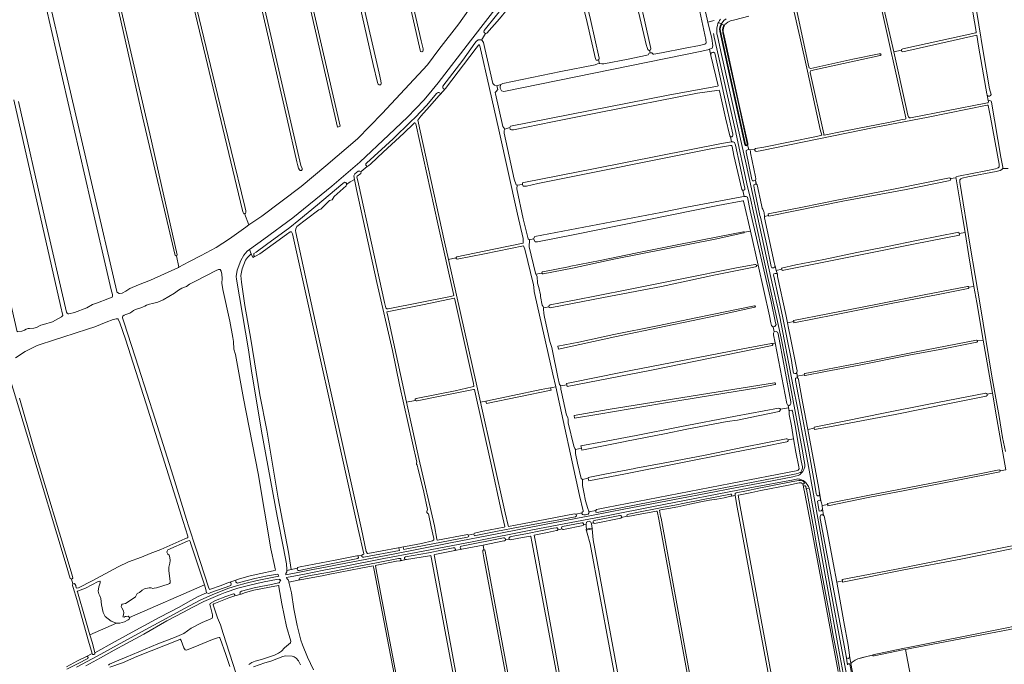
# Model space of a CAD drawing. Header units: metres. Extents: x 209813 to 223847, y 571801 to 587119.
# Tile 165 of 256: x 215663 to 216689, y 576053 to 576725. Entities that reach past the tile are written whole.
import ezdxf

# ---------------------------------------------------------------- set-up
doc = ezdxf.new("R2010")
doc.units = ezdxf.units.M
for name, color, linetype, lineweight in [('B-RO-GR-BEPLANTING_CULTUUR_BOSPLANTSOEN-GV', 8, 'Continuous', 0), ('B-RO-GR-GRAS-GV', 8, 'Continuous', 0), ('B-RO-KW-KUNSTWERK_STUW-GV', 8, 'Continuous', 0), ('B-RO-OG-TERREIN_ERF-GV', 8, 'Continuous', 0), ('B-RO-OG-WEG-GV', 8, 'Continuous', 0)]:
    doc.layers.add(name, color=color, linetype=linetype, lineweight=lineweight)

msp = doc.modelspace()

# ---------------------------------------------------------------- linework, layer by layer
at = {"layer": 'B-RO-GR-BEPLANTING_CULTUUR_BOSPLANTSOEN-GV', "flags": 128}
for points in [[(215855.421, 576135.873), (215841.08, 576178.85), (215840.41, 576181.324), (215839.998, 576181.912), (215839.495, 576182.196), (215837.901, 576181.708), (215817.105, 576172.655), (215816.38, 576170.99), (215816.34, 576170.18), (215816.5, 576169.26), (215817.25, 576168.15), (215818.53, 576166.81), (215819.26, 576164.53), (215819.64, 576161.38), (215819.42, 576158.58), (215818.41, 576154.33), (215818.17, 576152.53), (215818.16, 576150.61), (215819.69, 576139.86), (215819.66, 576138.68), (215819.58, 576138.12), (215818.86, 576137.52), (215817.56, 576136.79), (215805.28, 576132.85), (215803.07, 576132.4), (215801.53, 576132.33), (215799.81, 576132.96), (215797.78, 576133.07), (215794.21, 576132.39), (215792.97, 576131.92), (215790.42, 576130.56), (215787.57, 576128.17), (215785.28, 576126.9), (215783.44, 576123.46), (215780.16, 576121.04), (215773.01, 576116.52), (215769.56, 576115.947), (215768.793, 576114.827), (215768.743, 576113.4), (215769.122, 576111.904), (215771.125, 576108.971), (215771.37, 576106.706), (215770.513, 576103.513), (215770.46, 576102.65), (215771.645, 576102.513), (215772.877, 576102.984), (215773.671, 576103.167), (215775.906, 576103.293), (215777.418, 576102.011)], [(215763.844, 576096.118), (215758.185, 576098.194), (215751.97, 576103.173), (215749.879, 576107.235), (215748.027, 576115.137), (215747.286, 576121.833), (215746.493, 576124.504), (215745.331, 576126.74), (215744.742, 576129.491), (215745.392, 576134.044), (215746.625, 576138.055), (215746.837, 576139.503), (215746.664, 576139.851), (215746.238, 576139.975), (215744.514, 576139.534), (215731.266, 576132.687), (215725.994, 576130.318), (215723.139, 576129.331), (215722.862, 576129.268), (215723.047, 576128.579), (215731.121, 576101.018), (215736.051, 576084.053)]]:
    msp.add_lwpolyline(points, dxfattribs=at)
msp.add_lwpolyline([(215741.219, 576065.304), (215762.339, 576076.937), (215784.006, 576088.746), (215808.917, 576102.182), (215828.91, 576112.923), (215837.925, 576117.894), (215848.936, 576123.855), (215857.67, 576127.876), (215856.994, 576131.161), (215855.421, 576135.873), (215777.418, 576102.011), (215777.558, 576101.892), (215776.813, 576100.295), (215776.004, 576099.662), (215771.989, 576097.405), (215767.1, 576095.95), (215764.199, 576095.979), (215763.844, 576096.118), (215736.051, 576084.053), (215738.574, 576075.368)], close=True, dxfattribs=at)
at = {"layer": 'B-RO-GR-GRAS-GV', "flags": 128}
for points in [[(215961.24, 576993.088), (215962.039, 576993.355), (215963.035, 576992.532), (215963.307, 576991.21), (216037.565, 576669.042), (216039.28, 576661.368), (216039.644, 576658.888), (216039.337, 576657.092), (216037.41, 576656.975), (216036.455, 576657.84), (216035.91, 576659.594), (216031.185, 576678.226), (215981.14, 576899.851), (215960.395, 576989.126), (215960.136, 576991.299), (215960.286, 576992.287), (215960.967, 576992.997)], [(215873.058, 576923.64), (215873.496, 576923.832), (215874.742, 576923.595), (215875.226, 576922.264), (215955.94, 576572.925), (215957.118, 576569.905), (215957.208, 576568.96), (215956.453, 576567.812), (215955.232, 576567.812), (215954.34, 576568.618), (215953.607, 576570.306), (215952.459, 576574.039), (215951.857, 576576.776), (215941.687, 576621.42), (215923.062, 576700.988), (215883.872, 576871.373), (215872.263, 576921.428), (215872.082, 576922.698), (215872.679, 576923.474)], [(216018.72, 576566.762), (216018.547, 576564.684), (216014.473, 576561.905), (216014.3, 576561.098), (216015.863, 576553.721), (216043.078, 576430.089), (216044.527, 576424.729), (216045.473, 576423.783), (216046.897, 576423.783), (216112.034, 576436.653), (216114.632, 576437.281), (216115.322, 576437.52), (216115.4, 576437.7), (216098.742, 576512.09), (216075.707, 576616.473), (216075.281, 576617.059), (216074.785, 576617.329), (216074.34, 576617.289), (216073.607, 576616.852), (216063.243, 576606.804), (216041.698, 576586.84), (216028.757, 576574.808), (216026.4, 576572.643), (216024.911, 576572.094)], [(215888.1, 576141.007), (215889.58, 576141.665), (215903.083, 576145.338), (215914.127, 576147.816), (215926.945, 576150.547), (215929.386, 576151.386), (215928.953, 576152.71), (215928.338, 576156.353), (215924.45, 576173.506), (215911.318, 576251.885), (215896.235, 576330.262), (215887.634, 576375.887), (215885.991, 576381.445), (215885.517, 576389.627), (215885.142, 576393.604), (215881.844, 576410.637), (215874.718, 576443.869), (215873.531, 576450.308), (215874.022, 576455.303), (215873.56, 576459.797), (215872.928, 576462.919), (215871.776, 576464.632), (215871.219, 576464.776), (215870.11, 576464.652), (215867.673, 576463.653), (215846.601, 576452.892), (215839.698, 576449.206), (215836.768, 576446.829), (215831.875, 576445.013), (215828.282, 576442.959), (215824.061, 576439.811), (215812.209, 576433.07), (215806.797, 576430.739), (215801.218, 576429.213), (215798.197, 576428.619), (215795.055, 576427.524), (215793.186, 576426.359), (215791.52, 576425.567), (215788.989, 576424.607), (215785.645, 576423.783), (215782.954, 576422.639), (215781.466, 576421.759), (215779.836, 576420.46), (215777.443, 576419.151), (215773.317, 576417.773), (215771.542, 576416.994), (215770.32, 576415.863), (215770.009, 576415.045), (215770.068, 576414.368), (215771.645, 576408.924), (215786.735, 576362.716), (215803.908, 576308.748), (215822.653, 576249.413), (215836.525, 576204.166), (215839.016, 576196.64), (215846.535, 576174.183), (215859.511, 576133.734), (215860.634, 576131.255), (215860.835, 576131.176), (215872.764, 576135.242), (215880.314, 576138.35), (215881.804, 576138.756)], [(216115.983, 576434.83), (216115.624, 576434.88), (216084.553, 576428.266), (216045.769, 576420.676), (216045.508, 576420.56), (216045.454, 576420.323), (216046.128, 576417.71), (216066.172, 576326.469), (216075.064, 576328.211), (216075.064, 576329.563), (216075.998, 576330.167), (216116.92, 576338.091), (216134.61, 576342.195), (216136.121, 576342.555), (216136.242, 576342.92), (216135.926, 576345.79), (216116.568, 576433.395)]]:
    msp.add_lwpolyline(points, close=True, dxfattribs=at)
for points in [[(215918.173, 576956.287), (215996.898, 576613.959), (215994.04, 576613.086), (215915.469, 576955.654)], [(215901.797, 576510.998), (215915.287, 576520.222), (215956.203, 576551.074), (215982.057, 576572.562), (216014.94, 576600.885), (216040.767, 576627.22), (216087.984, 576678.053), (216099.66, 576693.817), (216120.593, 576720.781), (216136.682, 576743.078), (216163.706, 576780.648), (216190.439, 576819.091), (216205.158, 576839.723), (216191.518, 576854.615), (216190.992, 576856.061), (216185.879, 576878.343), (216171.194, 576942.878), (216170.738, 576944.101), (216170.445, 576944.613), (216170.229, 576944.822), (216163.223, 576943.354), (216162.595, 576944.023), (216156.621, 576942.444)], [(215826.113, 576478.705), (215828.731, 576466.991), (215839.026, 576472.441), (215852.055, 576479.1), (215867.621, 576487.513), (215881.529, 576496.732), (215898.403, 576508.677), (215901.797, 576510.998), (215897.207, 576522.903), (215896.291, 576522.768), (215895.607, 576524.137), (215894.992, 576526.272), (215811.754, 576874.189), (215811.735, 576874.907), (215811.971, 576875.65), (215812.911, 576876.031), (215809.859, 576882.411), (215771.114, 576851.95), (215757.525, 576841.193), (215751.67, 576837.087), (215751.005, 576836.221), (215745.032, 576831.654), (215746.697, 576824.151)], [(216039.537, 576885.479), (216081.438, 576702.881), (216083.314, 576694.446), (216083.439, 576693.219), (216083.09, 576692.211), (216082.108, 576691.541), (216080.572, 576691.7), (216080.151, 576693.001), (216039.133, 576874.134)], [(216278.073, 576881.215), (216289.231, 576833.048), (216302.787, 576774.756), (216314.268, 576724.602), (216320.623, 576694.756)], [(215812.911, 576876.031), (215813.73, 576875.944), (215814.257, 576875.262), (215825.793, 576825.787), (215868.956, 576647.03), (215897.432, 576530.249), (215898.557, 576525.906), (215898.534, 576524.316), (215898.081, 576523.031), (215897.207, 576522.903)], [(216317.541, 576693.861), (216316.583, 576697.066), (216316.313, 576697.696), (216306.58, 576739.016), (216294.646, 576790.822), (216279.853, 576856.94), (216274.98, 576876.623), (216271.184, 576875.533), (216266.673, 576868.597), (216248.206, 576842.76), (216235.006, 576823.867)], [(215824.926, 576479.195), (215791.31, 576622.321), (215746.06, 576822.73)], [(215748.117, 576823.844), (215798.319, 576606.039), (215826.878, 576479.851)], [(216147.018, 576713.641), (216159.844, 576729.613), (216173.515, 576746.7), (216188.506, 576767.774), (216197.833, 576781.397), (216198.476, 576782.51), (216209.948, 576798.067), (216221.416, 576814.025), (216225.199, 576818.187)], [(216235.085, 576820.899), (216240.294, 576797.253), (216257.994, 576725.227), (216266.985, 576684.964)], [(216228.391, 576815.904), (216215.192, 576796.809), (216198.814, 576773.558), (216179.113, 576745.295), (216162.899, 576725.869), (216149.76, 576711.001)], [(216262.969, 576684.07), (216254.503, 576722.023), (216242.617, 576770.208), (216231.482, 576816.665)], [(216582.13, 576693.04), (216582.088, 576693.884), (216583.31, 576694.527), (216597.584, 576697.733), (216659.714, 576711.284), (216659.892, 576711.414), (216659.892, 576712.028), (216659.499, 576714.804), (216648.777, 576777.388), (216647.643, 576777.203), (216647.583, 576777.567), (216648.715, 576777.753), (216647.88, 576781.887), (216647.572, 576782.431), (216646.33, 576782.318), (216567.749, 576762.908), (216566.139, 576762.908), (216565.787, 576763.577), (216556.986, 576761.244), (216559.214, 576751.153), (216560.2, 576751.106), (216560.648, 576750.468), (216573.941, 576691.422)], [(215661.453, 576639.571), (215689.041, 576518.275), (215711.744, 576420.028), (215712.433, 576419.148), (215713.189, 576418.486), (215713.847, 576418.486), (215719.815, 576419.943), (215732.645, 576424.763), (215738.681, 576428.107), (215744.04, 576429.971), (215754.798, 576433.993), (215759.1, 576435.845), (215759.552, 576436.694), (215759.678, 576438.535), (215758.324, 576443.356), (215737.115, 576535.272), (215683.898, 576766.869)], [(215687.839, 576769.318), (215763.958, 576441.704), (215764.223, 576441.026), (215764.843, 576440.527), (215766.503, 576439.625), (215767.008, 576439.575), (215769.727, 576439.992), (215773.532, 576441.896), (215777.628, 576444.84), (215786.725, 576448.632), (215799.223, 576453.633), (215828.308, 576466.767), (215828.731, 576466.991)], [(216653.534, 576775.573), (216667.114, 576691.91), (216673.873, 576652.761), (216675.503, 576646.986), (216674.996, 576645.786), (216673.668, 576645.402), (216672.295, 576645.402), (216671.384, 576646.313), (216672.426, 576640.776)], [(216171.204, 576752.827), (216132.923, 576702.957), (216099.073, 576659.266), (216092.973, 576651.615), (216084.414, 576641.588), (216067.228, 576623.353), (216047.759, 576605.112), (216017.388, 576576.46), (215988.179, 576551.576), (215947.486, 576518.395), (215917.26, 576496.179), (215902.258, 576485.329)], [(216471.91, 576738.958), (216484.868, 576679.033), (216485.516, 576675.845), (216485.984, 576674.861), (216486.515, 576674.31), (216487.466, 576674.225), (216531.345, 576683.695), (216558.862, 576689.216), (216559.682, 576689.367), (216560.295, 576689.295), (216560.728, 576688.444), (216559.999, 576687.66), (216491.551, 576672.549), (216487.68, 576671.665), (216487.339, 576671.462), (216487.061, 576671.131), (216486.902, 576670.675), (216486.983, 576669.886), (216501.063, 576605.873), (216501.253, 576604.949), (216501.514, 576604.584), (216522.141, 576608.835), (216570.209, 576618.294), (216583.103, 576620.776), (216585.905, 576621.399), (216586.553, 576621.645), (216586.663, 576621.762), (216586.524, 576622.721), (216558.558, 576749.35)], [(216320.033, 576690.495), (216321.846, 576690.304), (216323.32, 576689.163), (216324.032, 576689.023), (216326.126, 576689.208), (216331.868, 576690.289), (216356.57, 576695.377), (216371.427, 576698.167), (216377.211, 576699.385), (216378.108, 576699.984), (216378.425, 576700.73), (216378.062, 576704.148), (216370.885, 576738.298)], [(216429.266, 576589.838), (216429.845, 576590.587), (216438.417, 576592.192), (216493.337, 576603.12), (216498.868, 576604.441), (216497.443, 576610.48), (216483.963, 576671.39), (216475.992, 576707.002), (216469.311, 576737.454)], [(216423.099, 576728.433), (216408.187, 576724.821), (216403.659, 576723.632), (216402.44, 576723.199), (216400.962, 576722.358), (216399.195, 576720.953), (216398.08, 576719.746), (216397.134, 576718.038), (216396.493, 576716.422), (216396.31, 576714.116), (216396.342, 576712.653), (216396.531, 576711.244), (216398.492, 576701.783), (216412.674, 576637.658), (216421.728, 576596.087), (216421.728, 576594.784), (216421.655, 576594.621), (216422.771, 576589.566), (216423.824, 576589.303)], [(215588.326, 576705.887), (215590.272, 576705.758), (215590.888, 576704.08), (215606.783, 576633.594), (215635.577, 576507.356), (215641.557, 576480.269), (215660.001, 576399.77), (215660.865, 576400.069), (215664.898, 576400.529), (215667.706, 576401.512), (215669.691, 576402.574), (215671.481, 576403.206), (215673.039, 576403.035), (215677.653, 576403.565), (215680.207, 576404.316), (215684.856, 576406.764), (215687.47, 576407.267), (215697.081, 576409.978), (215706.344, 576415.284), (215707.741, 576416.681), (215705.268, 576427.057), (215656.723, 576641.411)], [(216106.777, 576653.08), (216105.292, 576652.434), (216104.278, 576653.215), (216103.987, 576654.112), (216103.909, 576654.834), (216103.966, 576655.628), (216124.605, 576682.809), (216137.393, 576700.321), (216138.725, 576702.291), (216140.641, 576703.96), (216142.001, 576704.1), (216143.479, 576704.034), (216144.273, 576703.518)], [(216148.408, 576710.647), (216144.273, 576703.518), (216144.837, 576703.151), (216146.442, 576701.212), (216147.793, 576695.049), (216156.201, 576658.34), (216157.626, 576656.615), (216160.329, 576655.914)], [(216671.384, 576646.313), (216670.901, 576647.702), (216670.031, 576653.442), (216662.508, 576697.165), (216660.614, 576708.757), (216583.536, 576691.494), (216582.18, 576692.053), (216582.13, 576693.04), (216573.941, 576691.422), (216586.979, 576633.512), (216588.817, 576625.494), (216589.415, 576623.809), (216589.963, 576622.937), (216590.37, 576622.565), (216591.52, 576622.565), (216670.127, 576637.908), (216672.195, 576638.365), (216672.451, 576638.564), (216672.833, 576639.515), (216672.426, 576640.776)], [(216118.528, 576477.676), (216157.18, 576485.641), (216187.743, 576492.198), (216187.821, 576493.678), (216187.512, 576497.001), (216181.843, 576522.403), (216162.188, 576610.051), (216152.672, 576653.357), (216142.351, 576697.706), (216142.057, 576698.506), (216141.876, 576698.687), (216141.52, 576698.687), (216141.106, 576698.494), (216138.626, 576695.269), (216106.777, 576653.08), (216100.998, 576647.132), (216100.199, 576646.035), (216090.063, 576634.337), (216081.093, 576624.293), (216077.736, 576620.318), (216077.698, 576620.107), (216105.823, 576493.422), (216109.905, 576475.133)], [(216173.629, 576612.599), (216174.545, 576613.859), (216338.975, 576646.41), (216390.407, 576655.796), (216390.903, 576655.92), (216383.464, 576687.547), (216382.048, 576694.057), (216381.566, 576693.824), (216374.02, 576692.183), (216167.404, 576650.254), (216164.951, 576650.9), (216163.857, 576653.453), (216163.857, 576655.415), (216164.341, 576657.272)], [(216267.145, 576679.446), (216269.764, 576678.767), (216271.63, 576678.884), (216297.032, 576683.62), (216315.364, 576687.612), (216317.968, 576688.383), (216318.632, 576689.594), (216320.033, 576690.495), (216319.479, 576692.955)], [(216160.329, 576655.914), (216164.341, 576657.272), (216166.595, 576658.519), (216226.999, 576670.814), (216262.794, 576677.777), (216265.262, 576678.944), (216267.145, 576679.446)], [(216266.315, 576683.116), (216267.145, 576679.446)], [(216160.329, 576655.914), (216161.2, 576652.303), (216159.047, 576649.893), (216158.613, 576649.059), (216158.688, 576647.681), (216166.498, 576613.646), (216168.394, 576611.001)], [(216024.911, 576572.094), (216023.774, 576573.232), (216023.774, 576574.562), (216024.409, 576575.579), (216052.234, 576600.888), (216070.604, 576618.779), (216074.958, 576623.056), (216087.253, 576635.921), (216097.457, 576648.031), (216098.311, 576648.814), (216099.164, 576649.177), (216099.884, 576649.208), (216100.668, 576648.748), (216101.055, 576648.188), (216100.998, 576647.132)], [(216186.924, 576553.191), (216186.987, 576554.827), (216188.37, 576555.397), (216262.693, 576569.847), (216394.462, 576595.823), (216405.019, 576597.577), (216403.674, 576603.022), (216403.156, 576603.851), (216398.606, 576622.827), (216392.214, 576650.767), (216391.874, 576651.59), (216369.386, 576648.261), (216267.001, 576628.306), (216218.358, 576618.641), (216177.601, 576610.064), (216175.517, 576610.064), (216174.037, 576610.558), (216173.629, 576612.599), (216168.394, 576611.001), (216167.84, 576609.339), (216167.84, 576606.649), (216178.375, 576558.91), (216180.393, 576552.889), (216181.405, 576552.591)], [(216638.723, 576560.285), (216639.042, 576561.18), (216641.538, 576561.821), (216670.011, 576567.445), (216680.166, 576569.615), (216681.673, 576570.102), (216682.725, 576570.611), (216683.506, 576571.239), (216683.843, 576571.763), (216684.014, 576573.161), (216683.907, 576574.464), (216675.017, 576623.371), (216672.591, 576635.583), (216672.467, 576635.746), (216672.102, 576635.897), (216671.361, 576635.845), (216609.804, 576623.493), (216553.451, 576612.532), (216436.462, 576588.701), (216430.966, 576587.675), (216430.014, 576587.781), (216429.293, 576588.623), (216429.266, 576589.838), (216423.824, 576589.303), (216424.584, 576587.753), (216424.638, 576586.196), (216429.93, 576561.232), (216430.258, 576559.132), (216429.868, 576557.419), (216430.788, 576553.596), (216431.669, 576552.918), (216435.998, 576532.025), (216436.861, 576528.433), (216437.362, 576527.381), (216437.76, 576526.726), (216438.684, 576524.879), (216438.977, 576523.999), (216439.348, 576519.904)], [(216672.833, 576639.515), (216673.156, 576640.227), (216674.33, 576640.6), (216675.428, 576640.051), (216675.891, 576638.938), (216685.678, 576581.737), (216687.834, 576571.232), (216687.579, 576569.956)], [(216198.544, 576496.412), (216199.97, 576498.908), (216331.338, 576524.006), (216359.918, 576529.907), (216415.621, 576540.382), (216417.96, 576540.713), (216416.55, 576546.944), (216415.466, 576547.901), (216407.381, 576583.53), (216405.543, 576592.624), (216405.182, 576593.594), (216405.03, 576593.717), (216403.76, 576593.736), (216385.13, 576590.532), (216202.885, 576554.079), (216191.241, 576551.561), (216189.052, 576551.301), (216187.659, 576551.525), (216186.924, 576553.191), (216181.405, 576552.591), (216181.138, 576548.625), (216187.712, 576517.484), (216192.757, 576496.725), (216194.26, 576495.561)], [(215905.758, 576477.09), (215907.47, 576478.169), (215906.773, 576479.253), (215906.809, 576480.299), (215906.976, 576481.382), (215909.325, 576482.811), (215920.167, 576490.528), (215944.306, 576508.308), (215953.673, 576516.112), (215973.222, 576531.969), (215997.741, 576552.647), (216001.315, 576555.527), (216002.681, 576555.286), (216003.603, 576554.364), (216003.53, 576553.051), (216007.385, 576555.925), (216011.935, 576558.307), (216011.103, 576562.132), (216012.327, 576564.36), (216015.748, 576567.128), (216017.35, 576567.251), (216018.72, 576566.762)], [(216457.293, 576464.808), (216457.014, 576465.988), (216472.075, 576469.384), (216501.162, 576475.046), (216535.577, 576482.179), (216565.631, 576488.298), (216599.378, 576495.014), (216641.887, 576503.57), (216642.151, 576502.109), (216648.347, 576503.295), (216645.71, 576519.426), (216638.923, 576558.987), (216638.723, 576560.285), (216633.325, 576559.309)], [(216693.256, 576569.757), (216687.579, 576569.956), (216686.772, 576568.782), (216684.781, 576567.754), (216680.936, 576566.571), (216651.3, 576561.016), (216645.28, 576559.618), (216644.042, 576559.091), (216643.237, 576558.522), (216643.063, 576558.222), (216642.938, 576557.047), (216642.965, 576555.692), (216653.808, 576489.065), (216663.924, 576427.95), (216676.33, 576353.608), (216683.908, 576311.573), (216687.515, 576289.674), (216690.465, 576275.136)], [(216003.53, 576553.051), (216003.041, 576551.95), (215990.754, 576540.667), (215989.69, 576538.849), (215988.388, 576537.166), (215985.778, 576536.607), (215978.295, 576528.969), (215976.653, 576527.575), (215974.62, 576526.835), (215961.779, 576517.121), (215951.856, 576509.309), (215950.538, 576507.043), (215950.217, 576505.152), (215950.515, 576503.06), (215970.887, 576410.885), (215989.599, 576326.368), (216019.063, 576194.097), (216024.127, 576170.84), (216024.957, 576169.06), (216025.322, 576168.694), (216025.894, 576168.72), (216070.487, 576177.074), (216081.653, 576179.138), (216093.018, 576181.928), (216094.084, 576182.568), (216094.392, 576183.031), (216094.426, 576184.172), (216091.89, 576196.641), (216088.9, 576209.936), (216088.403, 576210.433), (216087.333, 576211.284), (216087.077, 576212.409), (216087.717, 576213.657), (216088.026, 576214.391), (216083.978, 576232.588), (216077.717, 576258.107), (216077.195, 576260.82), (216076.628, 576261.67), (216076.628, 576262.652), (216076.724, 576263.688), (216058.671, 576344.444), (216051.387, 576380.072), (216035.018, 576450.995), (216013.955, 576548.039), (216011.935, 576558.307)], [(216632.651, 576557.52), (216586.934, 576548.115), (216521.094, 576535.67), (216443.711, 576520.316), (216443.573, 576520.974), (216439.348, 576519.904), (216439.186, 576518.412), (216449.5, 576471.998), (216451.387, 576463.605)], [(216443.573, 576520.974), (216443.214, 576522.682), (216477.198, 576529.223), (216518.135, 576537.586), (216520.312, 576537.986), (216575.594, 576548.764), (216632.152, 576560.029)], [(216424.517, 576504.617), (216418.07, 576533.165), (216417.484, 576535.636), (216417.235, 576536.072), (216416.826, 576536.138), (216390.494, 576531.159), (216241.36, 576500.935), (216202.557, 576493.622), (216200.032, 576493.622), (216198.544, 576496.412), (216194.26, 576495.561), (216194.319, 576493.486), (216193.955, 576490.163), (216194.082, 576488.206), (216200.47, 576460.745), (216201.008, 576459.696)], [(215894.846, 576465.233), (215893.457, 576458.486), (215893.854, 576451.541), (215897.426, 576427.199), (215903.644, 576391.943), (215913.089, 576334.046), (215920.511, 576297.077), (215932.219, 576226.38), (215942.868, 576170.156), (215945.725, 576152.002), (215952.25, 576153.269), (215952.344, 576154.164), (215955.226, 576154.741), (215991.515, 576161.578), (216014.189, 576166.161), (216019.534, 576166.949), (216020.455, 576167.819), (216021.535, 576167.914), (216021.473, 576168.395), (216015.545, 576193.995), (215947.248, 576501.797), (215946.3, 576503.947), (215944.899, 576503.843), (215940.839, 576501.007), (215913.276, 576481.047), (215908.694, 576478.591), (215907.47, 576478.169)], [(216208.169, 576462.339), (216234.841, 576467.499), (216235.693, 576467.697), (216267.983, 576474.112), (216304.943, 576481.584), (216346.449, 576489.89), (216392.216, 576498.997), (216417.372, 576503.983)], [(216417.733, 576502.69), (216387.877, 576496.393), (216336.775, 576486.286), (216282.076, 576475.291), (216239.187, 576466.117), (216208.475, 576460.034)], [(216430.784, 576468.79), (216432.535, 576469.113), (216424.517, 576504.617), (216418.242, 576503.423)], [(216642.151, 576502.109), (216642.439, 576500.512), (216594.486, 576490.856), (216542.804, 576480.568), (216481.986, 576468.36), (216457.56, 576463.677), (216457.293, 576464.808), (216451.387, 576463.605), (216452.649, 576459.799), (216452.848, 576458.537), (216452.876, 576457.244), (216461.369, 576417.691), (216463.208, 576409.203)], [(216657.66, 576447.059), (216652.315, 576479.018), (216648.347, 576503.295)], [(216117.602, 576476.69), (216109.905, 576475.133), (216143.105, 576326.404), (216148.708, 576327.588), (216177.056, 576333.487), (216206.604, 576339.453), (216221.607, 576342.303), (216218.722, 576355.452), (216199.849, 576438.579), (216199.209, 576441.804), (216198.87, 576446.183), (216198.311, 576448.624), (216189.383, 576485.74), (216187.92, 576489.319)], [(216187.92, 576489.319), (216147.284, 576480.848), (216118.768, 576475.493)], [(215894.846, 576465.233), (215898.352, 576474.427), (215900.138, 576477.073), (215904.084, 576481.032), (215902.258, 576485.329), (215899.807, 576483.556), (215896.384, 576479.527), (215893.386, 576473.988), (215889.428, 576463.854), (215888.435, 576457.347), (215888.693, 576454.584), (215901.168, 576380.852), (215904.342, 576358.979), (215914.743, 576296.238), (215931.303, 576207.43), (215937.706, 576174.083), (215940.94, 576158.007), (215941.333, 576152.181), (215941.299, 576151.142), (215945.725, 576152.002)], [(215905.758, 576477.09), (215904.084, 576481.032)], [(216215.645, 576427.861), (216237.341, 576431.908), (216239.364, 576432.273), (216295.749, 576443.382), (216352.951, 576454.758), (216408.474, 576465.859), (216429.352, 576469.726)], [(216450.34, 576388.249), (216448.677, 576396.628), (216448.677, 576398.14), (216449.414, 576399.522), (216448.198, 576404.947), (216447.973, 576404.902), (216446.45, 576406.426), (216445.725, 576409.046), (216444.438, 576416.402), (216432.535, 576469.113)], [(216207.14, 576460.849), (216201.008, 576459.696), (216202.245, 576457.286), (216202.569, 576450.298), (216203.964, 576445.705), (216205.593, 576438.351), (216205.593, 576436.33), (216207.406, 576427.369), (216208.52, 576426.174), (216208.737, 576424.707), (216214.448, 576425.816)], [(216429.892, 576467.446), (216388.315, 576459.066), (216331.766, 576447.007), (216271.417, 576435.514), (216215.892, 576424.672)], [(216651.72, 576444.859), (216620.361, 576438.54), (216571.36, 576429.062), (216512.107, 576417.392), (216469.931, 576409.175), (216469.714, 576410.403), (216463.208, 576409.203), (216464.417, 576403.625), (216466.35, 576393.389), (216472.593, 576362.131), (216473.144, 576358.98), (216472.814, 576357.275), (216473.462, 576353.642)], [(216469.714, 576410.403), (216469.535, 576411.413), (216505.297, 576418.372), (216555.378, 576428.16), (216605.757, 576438.062), (216651.064, 576447.019)], [(216667.248, 576391.101), (216660.457, 576430.339), (216657.66, 576447.059), (216652.42, 576446.126)], [(216208.737, 576424.707), (216208.88, 576423.745), (216209.114, 576418.902), (216209.857, 576415.083), (216215.632, 576389.697), (216217.492, 576383.197), (216218.099, 576379.872), (216223.826, 576352.556), (216225.69, 576344.931), (216226.477, 576343.61), (216226.584, 576343.308), (216233.287, 576344.412), (216232.959, 576345.994), (216250.051, 576349.385), (216251.707, 576349.78), (216301.515, 576359.653), (216422.253, 576383.018), (216446.638, 576387.57)], [(216429.307, 576425.417), (216389.826, 576416.744), (216336.323, 576405.401), (216283.098, 576394.544), (216224.337, 576381.741), (216223.744, 576384.794), (216245.6, 576388.95), (216282.191, 576396.749), (216327.583, 576406.041), (216369.481, 576414.536), (216428.973, 576426.661)], [(215662.483, 576330.657), (215676.975, 576280.886), (215717.452, 576145.953), (215718.183, 576142.867), (215716.741, 576141.875), (215718.194, 576136.986), (215720.096, 576137.278), (215721.146, 576135.177), (215721.697, 576133.059), (215722.189, 576132.41), (215724.09, 576132.861), (215738.258, 576140.168), (215765.567, 576154.85), (215776.198, 576159.973), (215789.787, 576164.997), (215798.665, 576168.57), (215809.867, 576172.877), (215834.909, 576183.925), (215837.651, 576184.923), (215838.248, 576185.52), (215838.248, 576186.704), (215833.113, 576202.082), (215794.713, 576324.74), (215772.96, 576391.874), (215767.217, 576409.103), (215765.531, 576412.702), (215765.061, 576413.204), (215764.539, 576413.335), (215763.523, 576413.313), (215761.863, 576413.033), (215760.396, 576412.583), (215752.974, 576409.638), (215741.273, 576405.044), (215733.377, 576402.524), (215707.845, 576394.116), (215699.964, 576391.649), (215681.006, 576385.317), (215668.641, 576379.144), (215658.305, 576372.61)], [(216463.818, 576323.327), (216463.107, 576323.565), (216462.461, 576325.041), (216450.34, 576388.249), (216447.785, 576387.128)], [(216481.425, 576356.318), (216503.504, 576360.305), (216505.033, 576360.619), (216548.625, 576369.223), (216597.252, 576378.735), (216660.161, 576390.963)], [(216660.556, 576388.838), (216625.95, 576382.039), (216589.626, 576375.299), (216537.943, 576365.01), (216502.89, 576358.17), (216481.821, 576354.006)], [(216671.326, 576334.891), (216676.812, 576335.838), (216667.248, 576391.101), (216661.447, 576390.122)], [(216447.324, 576385.395), (216397.755, 576375.287), (216321.392, 576359.608), (216233.656, 576342.633), (216233.287, 576344.412)], [(215716.741, 576141.875), (215715.438, 576142.744), (215711.215, 576156.728), (215673.462, 576282.516), (215649.038, 576363.006)], [(216480.656, 576354.988), (216473.462, 576353.642), (216473.792, 576351.788), (216474.43, 576351.214), (216474.786, 576349.976), (216478.86, 576326.79), (216484.33, 576297.834), (216491.158, 576299.124), (216490.935, 576300.219), (216523.973, 576306.778), (216563.459, 576314.969), (216610.704, 576324.468), (216669.849, 576335.763)], [(216450.215, 576344.729), (216434.231, 576341.637), (216384.9, 576333.676), (216331.795, 576324.833), (216266.72, 576313.863), (216241.252, 576309.593), (216240.742, 576312.444), (216276.129, 576318.661), (216332.612, 576327.697), (216391.102, 576337.236), (216449.753, 576346.696)], [(216066.172, 576326.469), (216072.783, 576296.378), (216078.726, 576267.61), (216095.276, 576197.494), (216097.832, 576183.518), (216098.068, 576182.607), (216098.389, 576182.5), (216127.779, 576188.013), (216129.926, 576188.431), (216130.258, 576187.834), (216136.531, 576189.053), (216136.922, 576189.744), (216145.798, 576191.952), (216167.831, 576196.203), (216168.423, 576196.564), (216168.504, 576196.987), (216165.587, 576210.489), (216154.101, 576263.113), (216137.349, 576337.86), (216136.867, 576339.53), (216136.637, 576339.593), (216135.93, 576339.507), (216099.549, 576332.202), (216077.028, 576327.769), (216076.02, 576327.769), (216075.064, 576328.211)], [(216143.105, 576326.404), (216168.816, 576211.221), (216171.992, 576197.733), (216172.45, 576196.873), (216187.074, 576199.625), (216221.316, 576206.132), (216241.248, 576209.902), (216242.245, 576209.828), (216242.539, 576209.625), (216249.077, 576210.893), (216249.285, 576211.814), (216250.09, 576212.413), (216250.119, 576213.11), (216246.446, 576229.111), (216221.607, 576342.303)], [(216216.31, 576341.295), (216216.714, 576339.005), (216149.389, 576324.972), (216148.708, 576327.588)], [(216226.584, 576343.308), (216227.006, 576342.115), (216226.925, 576340.077), (216227.48, 576336.768), (216232.997, 576312.947), (216234.344, 576310.299), (216234.597, 576308.274), (216234.688, 576304.708), (216240.41, 576280.611), (216241.59, 576277.998), (216242.173, 576276.924)], [(216685.061, 576254.969), (216690.694, 576255.948), (216681.462, 576308.971), (216676.812, 576335.838)], [(216670.477, 576332.631), (216634.01, 576325.216), (216575.392, 576313.515), (216507.109, 576300.6), (216491.406, 576297.907), (216491.158, 576299.124)], [(216454.71, 576316.769), (216432.745, 576312.251), (216411.143, 576307.737), (216400.293, 576306.304), (216358.166, 576298.131), (216334.877, 576293.238), (216295.44, 576285.614), (216293.874, 576285.277), (216248.777, 576276.311), (216248.378, 576278.328), (216242.173, 576276.924), (216242.194, 576272.813), (216244.457, 576262.823), (216248.005, 576246.866), (216249.424, 576245.864), (216255.565, 576247.051), (216255.398, 576247.824), (216272.813, 576251.205), (216304.062, 576257.336), (216305.126, 576257.603), (216339.261, 576263.987), (216377.312, 576271.306), (216419.536, 576279.973), (216461.951, 576288.156)], [(216248.378, 576278.328), (216247.888, 576280.808), (216270.217, 576285.128), (216305.44, 576291.666), (216350.939, 576300.676), (216409.171, 576311.862), (216453.872, 576320.221)], [(216455.797, 576319.012), (216464.371, 576320.401), (216463.818, 576323.327)], [(216469.651, 576288.137), (216467.291, 576301.765), (216464.898, 576313.381), (216464.898, 576316.066), (216465.079, 576316.655), (216464.371, 576320.401)], [(216484.33, 576297.834), (216495.841, 576236.475), (216498.082, 576223.407), (216498.673, 576221.631), (216499.267, 576218.844)], [(216249.424, 576245.864), (216249.621, 576243.392), (216249.385, 576239.533), (216250.965, 576232.58), (216252.771, 576223.581), (216255.055, 576215.56), (216256.064, 576212.936), (216256.257, 576212.224), (216263.427, 576213.619), (216264.131, 576214.401), (216274.673, 576216.755), (216403.89, 576241.661), (216472.309, 576254.751), (216473.232, 576255.157), (216474.198, 576255.492), (216475.07, 576256.473), (216475.333, 576256.856), (216475.032, 576258.925), (216472.077, 576274.127), (216469.651, 576288.137)], [(216462.652, 576285.211), (216438.565, 576280.233), (216404.518, 576273.589), (216348.399, 576262.323), (216294.513, 576251.864), (216256.141, 576244.394), (216255.565, 576247.051)], [(216463.849, 576287.151), (216469.651, 576288.137)], [(216684.547, 576253.886), (216640.864, 576245.022), (216585.582, 576234.292), (216547.386, 576226.904), (216505.453, 576218.484), (216505.19, 576219.79), (216499.267, 576218.844), (216499.45, 576217.983), (216499.588, 576215.088), (216500.789, 576208.45), (216501.405, 576207.899), (216504.788, 576190.731), (216510.706, 576158.805), (216514.617, 576138.913), (216520.421, 576140.077)], [(216505.19, 576219.79), (216505.005, 576220.708), (216548.831, 576229.431), (216609.842, 576241.165), (216663.421, 576251.547), (216684.007, 576255.777)], [(216515.913, 576045.625), (216498.875, 576137.216), (216487.513, 576198.646), (216481.29, 576231.299), (216479.861, 576237.903), (216479.873, 576238.255), (216479.308, 576241.323), (216479.133, 576241.313), (216477.936, 576242.089), (216477.452, 576242.27), (216476.851, 576242.293), (216475.525, 576242.187), (216464.163, 576239.729), (216435.397, 576234.175), (216426.099, 576232.101), (216412.087, 576229.512), (216411.864, 576229.437), (216413.722, 576217.643), (216449.528, 576024.595)], [(216446.807, 576023.744), (216410.88, 576217.066), (216408.638, 576229.257), (216401.516, 576227.823), (216397.126, 576226.712), (216389.531, 576225.45), (216381.888, 576224.142), (216372.786, 576222.406), (216361.572, 576220.145), (216348.819, 576217.457), (216339.299, 576215.643), (216331.136, 576214.09), (216329.921, 576213.753), (216330.864, 576207.431), (216331.362, 576205.382), (216366.961, 576011.769)], [(216365.225, 576008.281), (216328.947, 576204.327), (216327.268, 576212.8), (216327.119, 576212.939), (216326.713, 576212.97), (216309.523, 576209.837), (216296.777, 576207.173), (216296.132, 576207.421), (216290.279, 576206.285), (216289.531, 576205.561), (216261.931, 576200.075), (216261.372, 576200.31), (216261.14, 576200.63), (216258.706, 576200.158), (216258.983, 576199.556), (216259.576, 576194.669), (216259.756, 576194.703), (216259.838, 576194.271), (216259.617, 576194.229), (216260.578, 576183.048), (216292.446, 576009.469)], [(216250.417, 576198.601), (216250.08, 576197.791), (216229.611, 576193.843), (216229.054, 576193.764), (216228.485, 576194.065), (216228.24, 576194.275), (216223.824, 576193.305), (216223.214, 576192.72), (216222.454, 576192.487), (216213.188, 576190.636), (216199.172, 576187.901), (216200.369, 576180.853), (216234.718, 575993.042), (216235.312, 575990.067), (216235.745, 575989.244), (216235.924, 575989.053), (216239.106, 575989.191), (216264.797, 575993.484)], [(216268.778, 575994.15), (216279.053, 575995.867), (216289.336, 575997.967), (216290.515, 575998.375), (216290.812, 575998.614), (216290.908, 575998.936), (216290.922, 575999.655), (216287.655, 576016.173), (216257.504, 576178.666), (216254.483, 576189.888), (216253.756, 576192.481), (216253.694, 576193.102), (216253.48, 576193.061), (216253.323, 576193.883), (216253.611, 576193.938), (216253.302, 576197.062), (216253.345, 576199.172), (216250.417, 576198.601)], [(216232.896, 575988.742), (216196.736, 576180.851), (216195.665, 576186.31), (216195.451, 576186.76), (216187.105, 576185.309), (216174.058, 576182.919), (216172.946, 576183.354), (216172.934, 576183.538), (216169.173, 576182.812), (216169.108, 576182.513), (216168.329, 576182.003), (216167.59, 576181.732), (216145.845, 576177.413), (216146.659, 576172.705), (216147.839, 576172.075), (216148.085, 576170.953), (216182.16, 575988.043)], [(216145.845, 576177.413), (216123.79, 576173.033), (216116.4, 576171.841), (216095.439, 576167.652), (216095.043, 576167.435), (216095.36, 576165.513), (216128.273, 575985.382), (216131.364, 575970.975), (216131.747, 575970.638), (216132.294, 575970.583), (216158.926, 575975.253), (216177.156, 575978.407), (216179.903, 575979.313), (216180.765, 575979.828), (216180.924, 575980.008), (216180.924, 575980.272), (216146.748, 576164.127), (216145.628, 576170.258), (216145.726, 576171.713), (216146.659, 576172.705)], [(216520.421, 576140.077), (216520.082, 576141.65), (216575.298, 576152.186), (216642.141, 576165.662), (216697.629, 576176.546)], [(216698.345, 576173.863), (216643.823, 576162.92), (216584.616, 576151.518), (216520.66, 576138.966), (216520.421, 576140.077)], [(216127.693, 575974.741), (216091.904, 576164.89), (216091.519, 576166.561), (216090.191, 576166.408), (216065.937, 576162.326), (216059.202, 576161.051), (216055.787, 576160.724), (216035.171, 576156.558), (216033.637, 576156.2), (216034.048, 576153.599), (216068.901, 575971.213)], [(216067.303, 575968.909), (216031.904, 576153.215), (216031.447, 576155.838), (216031.251, 576155.854), (216018.459, 576153.557), (215986.136, 576147.159), (215978.136, 576145.579), (215964.499, 576143.079), (215955.286, 576141.15), (215955.082, 576141.155), (215954.882, 576141.199), (215943.338, 576138.95), (215945.982, 576127.539), (215948.512, 576111.086), (215952.207, 576093.668), (215955.97, 576078.432), (215957.647, 576073.398), (215962.947, 576060.643), (215969.248, 576047.42)], [(215711.574, 576050.74), (215723.134, 576056.743), (215732.424, 576061.449), (215738.323, 576064.605), (215734.494, 576077.197), (215722.381, 576120.619), (215718.366, 576133.375), (215717.922, 576135.352), (215718.194, 576136.986)], [(215901.752, 576052.873), (215904.714, 576054.956), (215908.221, 576056.391), (215914.873, 576058.326), (215928.31, 576062.781), (215932.528, 576064.665), (215935.793, 576066.892), (215938.998, 576070.327), (215945.166, 576075.732), (215945.583, 576077.367), (215941.006, 576092.643), (215935.997, 576116.135), (215932.933, 576133.923), (215932.933, 576135.237), (215932.775, 576135.509), (215932.437, 576135.514), (215923.188, 576133.673), (215906.764, 576130.403), (215898.235, 576128.084), (215893.607, 576126.371), (215886.978, 576124.682), (215886.164, 576124.276), (215880.785, 576122.374), (215865.211, 576116.161), (215864.374, 576115.641), (215864.43, 576115.312), (215869.082, 576101.632), (215872.166, 576094.515), (215874.951, 576085.359), (215888.081, 576044.413)], [(216514.617, 576138.913), (216522.024, 576097.62), (216526.6, 576073.212), (216527.798, 576062.715), (216527.791, 576062.47), (216529.385, 576054.017), (216530.794, 576055.558), (216533.696, 576057.487), (216536.682, 576058.808), (216550.171, 576062.425), (216552.258, 576062.827), (216552.299, 576063.146), (216583.31, 576069.626), (216590.921, 576071.101), (216679.781, 576088.904), (216710.682, 576094.89), (216711.749, 576094.89), (216712.719, 576094.289)], [(216712.719, 576094.289), (216712.549, 576093.21), (216711.388, 576092.648), (216591.196, 576069.63), (216586.288, 576068.678), (216598.689, 576002.511)], [(215881.952, 576050.785), (215877.646, 576063.562), (215871.813, 576079.978), (215871.406, 576080.949), (215871.17, 576081.131), (215870.644, 576081.207), (215869.162, 576080.802), (215863.945, 576078.954), (215849.498, 576073.102), (215836.697, 576068.112), (215835.396, 576068.266), (215834.022, 576070.487), (215831.062, 576078.044), (215830.469, 576079.161), (215830.191, 576079.265), (215829.362, 576079.201), (215827.88, 576078.46), (215784.759, 576061.508), (215769.811, 576054.879), (215756.788, 576050.154)], [(215955.548, 576052.535), (215953.473, 576056.686), (215950.992, 576059.631), (215949.05, 576061.048), (215946.834, 576061.773), (215939.996, 576061.986), (215936.954, 576061.479), (215924.738, 576056.559), (215918.194, 576054.701), (215906.613, 576050.654)]]:
    msp.add_lwpolyline(points, dxfattribs=at)
at = {"layer": 'B-RO-GR-GRAS-GV'}
for points in [[(216428.973, 576426.661, -0.97849441), (216429.307, 576425.417)], [(216449.753, 576346.696, -0.82149248), (216450.215, 576344.729)]]:
    msp.add_lwpolyline(points, format="xyb", dxfattribs=at)
for centre, radius, start, end in [((216148.629, 576712.569), 1.935, 146.352131, 303.667631), ((216319.023, 576694.506), 1.617, 203.52461, 6.692989), ((216264.946, 576684.658), 2.062, 196.574156, 6.692989), ((216632.159, 576558.727), 1.303, 292.186289, 98.366236), ((216417.574, 576503.343), 0.672, 283.650673, 109.825392), ((215825.836, 576479.717), 1.049, 209.821803, 6.692989), ((216118.697, 576476.59), 1.099, 98.827174, 275.019742), ((216429.631, 576468.587), 1.17, 282.866292, 104.095814), ((216208.257, 576461.178), 1.164, 94.322961, 280.74932), ((216651.309, 576445.913), 1.132, 291.319889, 104.095814), ((216215.994, 576426.284), 1.615, 102.484607, 263.560586), ((216446.864, 576386.445), 1.147, 293.666785, 104.095814), ((216660.387, 576389.906), 1.081, 278.976134, 104.095814), ((216481.829, 576355.197), 1.191, 109.811136, 269.290164), ((216669.889, 576334.141), 1.621, 291.261108, 92.636658), ((216454.102, 576318.449), 1.787, 289.910967, 98.366236), ((216462.399, 576286.706), 1.516, 279.593071, 109.825392), ((216684.074, 576254.774), 1.006, 298.060248, 104.095814)]:
    msp.add_arc(centre, radius, start, end, dxfattribs=at)
at = {"layer": 'B-RO-KW-KUNSTWERK_STUW-GV', "flags": 128}
for points in [[(216394.81, 576720.142), (216393.927, 576718.817), (216393.234, 576717.055), (216393.09, 576714.947), (216393.234, 576712.926), (216400.958, 576677.857), (216419.315, 576594.761), (216419.596, 576594.316), (216420.074, 576594.283), (216420.536, 576594.316), (216420.915, 576594.596), (216421.064, 576594.926), (216421.064, 576596.015), (216412.025, 576637.516), (216397.842, 576701.644), (216395.876, 576711.132), (216395.678, 576712.601), (216395.645, 576714.136), (216395.839, 576716.574), (216396.532, 576718.323), (216396.958, 576719.092)], [(216259.617, 576194.229), (216259.838, 576194.271), (216259.756, 576194.703), (216257.312, 576194.238), (216257.238, 576194.628), (216253.323, 576193.883), (216253.48, 576193.061)]]:
    msp.add_lwpolyline(points, close=True, dxfattribs=at)
at = {"layer": 'B-RO-OG-TERREIN_ERF-GV', "flags": 128}
msp.add_lwpolyline([(216552.258, 576062.827), (216542.849, 576060.709), (216536.682, 576058.808), (216533.696, 576057.487), (216530.794, 576055.558), (216529.385, 576054.017), (216541.008, 575991.071), (216598.689, 576002.511), (216586.288, 576068.678), (216583.605, 576068.159), (216553.751, 576061.92), (216552.98, 576061.92), (216552.43, 576062.06), (216552.22, 576062.53)], close=True, dxfattribs=at)
at = {"layer": 'B-RO-OG-WEG-GV', "flags": 128}
for points in [[(216376.118, 576740.875), (216380.349, 576722.34), (216386.949, 576723.982)], [(216393.46, 576725.57), (216392.46, 576724.23), (216391.19, 576721.91), (216394.207, 576720.436), (216395.065, 576721.723), (216396.933, 576724.044), (216399.322, 576725.708)], [(216380.349, 576722.34), (216384.221, 576705.38), (216385.484, 576697.713), (216384.801, 576695.39), (216382.048, 576694.057), (216383.464, 576687.547), (216383.43, 576689.019), (216383.829, 576690.018), (216384.784, 576690.822), (216386.201, 576691.04), (216387.477, 576690.211), (216387.781, 576688.765), (216396.948, 576647.202), (216406.228, 576605.5), (216406.27, 576604.467), (216405.968, 576603.527), (216405.038, 576602.803), (216403.767, 576603.007), (216405.019, 576597.577), (216406.503, 576597.804), (216408.102, 576597.09), (216408.939, 576594.188), (216418.103, 576552.512), (216418.794, 576549.276), (216418.659, 576548.058), (216417.853, 576547.118), (216416.583, 576546.948), (216417.96, 576540.713), (216418.742, 576540.824), (216420.113, 576540.781), (216421.506, 576539.961), (216424.31, 576525.842), (216446.311, 576431.134), (216450.884, 576409.038), (216451.294, 576407.259), (216450.166, 576405.341), (216448.198, 576404.947), (216449.441, 576399.573), (216451.383, 576400.129), (216452.918, 576399.361), (216453.528, 576397.598), (216466.544, 576326.864), (216466.544, 576324.922), (216465.99, 576323.763), (216464.859, 576322.98), (216463.818, 576323.327), (216465.079, 576316.655), (216465.448, 576317.855), (216467.715, 576318.191), (216468.56, 576316.924), (216471.101, 576302.161), (216477.63, 576265.141), (216478.822, 576259.127), (216478.925, 576257.509), (216478.318, 576255.535), (216476.971, 576253.463)], [(216391.19, 576721.91), (216390.71, 576720.93), (216390.24, 576719.02), (216389.72, 576716.57), (216389.51, 576713.08), (216389.58, 576710.36), (216390.16, 576707.97), (216393.87, 576691.72), (216411.02, 576614.18), (216420.01, 576574.21), (216429.54, 576531.06), (216445.79, 576456.28), (216455.22, 576415.21), (216469.29, 576342.82), (216473.68, 576320.53), (216484.58, 576263.14), (216496.18, 576197.77), (216507.86, 576133.7), (216520.03, 576068.47), (216527.98, 576026.24)], [(216524.446, 576061.732), (216521.627, 576076.499), (216497.38, 576205.142), (216497.129, 576207.221), (216497.955, 576208.873), (216500.175, 576209), (216500.789, 576208.45), (216499.588, 576215.088), (216499.616, 576214.498), (216498.497, 576213.175), (216496.395, 576212.912), (216495.893, 576214.641), (216494.437, 576223.205), (216496.462, 576224.169), (216498.082, 576223.407), (216496.413, 576232.184), (216496.531, 576231.301), (216496.427, 576230.064), (216495.77, 576228.893), (216494.666, 576228.716), (216493.75, 576229.302), (216493.28, 576230.736), (216492.789, 576233.485), (216490.537, 576245.644), (216485.309, 576275.339), (216478.09, 576314.2), (216471.675, 576348.908), (216471.546, 576350.349), (216471.733, 576351.288), (216472.613, 576351.874), (216473.792, 576351.788), (216472.814, 576357.275), (216472.128, 576356.418), (216470.761, 576356.199), (216469.586, 576356.669), (216468.373, 576362.537), (216467.42, 576369.73), (216458.135, 576415.906), (216448.891, 576457.596), (216448.809, 576458.644), (216449.092, 576460.152), (216450.502, 576460.494), (216451.684, 576460.451), (216452.649, 576459.799), (216451.387, 576463.605), (216450.336, 576468.361), (216449.706, 576466.985), (216448.558, 576466.321), (216446.737, 576466.391), (216446.191, 576467.758), (216445.191, 576472.994), (216441.963, 576488.167), (216435.03, 576519.117), (216434.422, 576520.972), (216428.776, 576547.782), (216428.085, 576551.691), (216428.218, 576552.894), (216429.402, 576553.532), (216430.713, 576553.593), (216429.868, 576557.419), (216428.241, 576557.107), (216426.785, 576557.107), (216426.14, 576558.434), (216420.144, 576587.081), (216420.144, 576588.482), (216421.448, 576589.352), (216422.508, 576589.632), (216422.771, 576589.566), (216421.655, 576594.621), (216421.45, 576594.165), (216420.776, 576593.667), (216420.075, 576593.617), (216419.213, 576593.676), (216418.691, 576594.505), (216400.309, 576677.714), (216392.575, 576712.83), (216392.424, 576714.946), (216392.578, 576717.203), (216393.334, 576719.126), (216394.207, 576720.436)], [(216477.266, 576251.937), (216477.57, 576252.23), (216479.08, 576254.15), (216480.35, 576256.32), (216481.18, 576259), (216481.24, 576260.02), (216481.21, 576261.42), (216480.67, 576265.2), (216478.64, 576277.41), (216466.44, 576342.8), (216461.93, 576366.81), (216456.72, 576392.97), (216439.61, 576470.43), (216424.18, 576539.96), (216421.65, 576550.83), (216408.63, 576610.38), (216386.79, 576706.82), (216385.99, 576710.453)], [(216485.76, 576236.64), (216485.15, 576238.42), (216484.53, 576239.62), (216482.09, 576242.99), (216481.01, 576243.82), (216479.62, 576244.68), (216476.94, 576245.82), (216475.98, 576246.12), (216474.99, 576246.31), (216473.99, 576246.33), (216469.6, 576245.55), (216423.91, 576237.02), (216323.66, 576217.62), (216276.16, 576208.3), (216197.24, 576193.29), (216136.07, 576181.31), (216075.98, 576169.82), (216042.51, 576163.45), (216002.1, 576155.59), (215980, 576151.19), (215959.55, 576147.17), (215940.963, 576143.55), (215941.144, 576142.624), (215942.649, 576141.107), (215943.222, 576139.538), (215943.338, 576138.95), (215954.882, 576141.199)], [(216065.937, 576162.326), (216064.906, 576162.326), (216064.006, 576163.283), (216064.006, 576164.607), (216065.1, 576165.14), (216089.03, 576169.457), (216102.636, 576172.165), (216114.767, 576174.488), (216116.58, 576174.488), (216117.294, 576172.863), (216116.4, 576171.841), (216123.79, 576173.033), (216122.782, 576173.182), (216122.188, 576174.132), (216122.113, 576174.94), (216122.36, 576175.822), (216123.39, 576176.278), (216167.007, 576184.898), (216168.002, 576184.879), (216168.917, 576184.49), (216169.34, 576183.574), (216169.173, 576182.812), (216172.934, 576183.538), (216172.867, 576184.613), (216173.265, 576185.524), (216173.971, 576185.985), (216175.491, 576186.466), (216178.885, 576187.241), (216192.138, 576189.588), (216219.305, 576195.097), (216221.987, 576195.462), (216222.947, 576195.462), (216223.778, 576194.652), (216223.868, 576194.024), (216223.831, 576193.415), (216228.24, 576194.275), (216227.918, 576194.552), (216227.68, 576195.401), (216227.976, 576196.32), (216228.716, 576196.824), (216248.864, 576200.813), (216249.897, 576200.756), (216250.444, 576199.723), (216250.417, 576198.601), (216253.345, 576199.172), (216253.349, 576199.353), (216253.747, 576201.343), (216255.016, 576202.165), (216256.454, 576202.228), (216258.026, 576201.638), (216258.706, 576200.158), (216261.14, 576200.63), (216260.746, 576201.241), (216260.746, 576202.094), (216261.151, 576202.754), (216261.721, 576203.039), (216274.632, 576205.488), (216288.332, 576208.161), (216289.129, 576208.161), (216289.848, 576207.891), (216290.136, 576207.516), (216290.36, 576207.018), (216290.279, 576206.285), (216296.032, 576207.46), (216295.83, 576208.672), (216296.219, 576209.45), (216309.576, 576212.169), (216327.415, 576215.736), (216333.942, 576217.059), (216345.919, 576218.982), (216355.689, 576221.183), (216371.725, 576224.181), (216403.863, 576230.509), (216404.706, 576230.429), (216405.192, 576229.727), (216405.029, 576228.86), (216404.037, 576228.363), (216408.638, 576229.257), (216408.508, 576230.01), (216408.594, 576231.12), (216409.623, 576231.893), (216420.348, 576234.047), (216433.182, 576236.805), (216444.281, 576238.81), (216468.874, 576243.627), (216475.195, 576244.821), (216476.844, 576244.905), (216478.361, 576244.555), (216479.447, 576243.983), (216480.255, 576243.433), (216480.878, 576242.413), (216480.219, 576241.377), (216479.308, 576241.323), (216479.873, 576238.255), (216479.893, 576238.809), (216480.864, 576239.364), (216481.683, 576239.253), (216482.227, 576238.675), (216482.808, 576236.116)], [(216526.61, 576016.18), (216517.08, 576066.4), (216489.69, 576216.58), (216486.37, 576233.94), (216485.76, 576236.64), (216482.808, 576236.116), (216482.892, 576235.748), (216490.662, 576194.221), (216493.28, 576179.667), (216503.829, 576121.688), (216506.955, 576105.393), (216510.94, 576083.386), (216515.197, 576060.643), (216519.912, 576034.809)], [(215955.102, 576143.311), (215964.049, 576145.322), (215977.696, 576147.823), (215985.697, 576149.403), (216018.035, 576155.805), (216034.743, 576158.804), (216057.778, 576163.46), (216059.639, 576163.498), (216060.197, 576163.062), (216060.284, 576162.581), (216060.284, 576162.106), (216060.164, 576161.585), (216059.559, 576161.123), (216065.937, 576162.326)], [(215722.16, 576050.24), (215743.69, 576061.86), (215764.36, 576073.25), (215786.01, 576085.05), (215810.91, 576098.48), (215830.92, 576109.23), (215839.97, 576114.22), (215850.81, 576120.09), (215864.15, 576125.96), (215880.67, 576132.4), (215888.94, 576135.03), (215898.97, 576137.62), (215910.4, 576140.44), (215922.57, 576143.12), (215932.928, 576145.054), (215932.766, 576145.885), (215932.292, 576146.748), (215931.7, 576147.304), (215921.04, 576145.349), (215907.8, 576142.589), (215893.372, 576138.903), (215889.815, 576137.841), (215888.237, 576138.81), (215888.1, 576141.007), (215881.804, 576138.756), (215882.815, 576138.25), (215883.417, 576137.132), (215882.867, 576135.345), (215861.916, 576127.886), (215859.932, 576126.841), (215857.67, 576127.876), (215848.936, 576123.855), (215837.925, 576117.894), (215828.91, 576112.923), (215808.917, 576102.182), (215784.006, 576088.746), (215762.339, 576076.937), (215741.235, 576065.231), (215741.134, 576064.018), (215739.977, 576063.31), (215738.702, 576063.549), (215738.323, 576064.605), (215732.424, 576061.449), (215733.066, 576061.449), (215733.65, 576061.24), (215734.248, 576060.31), (215733.971, 576059.34), (215723.758, 576053.921), (215711.888, 576048.021)], [(215755.502, 576052.476), (215756.41, 576053.315), (215766.094, 576057.646), (215773.941, 576060.778), (215806.938, 576074.52), (215824.019, 576081.215), (215833.749, 576085.417), (215841.518, 576090.774), (215853.004, 576096.808), (215861.94, 576100.504), (215863.304, 576101.3), (215863.823, 576102.209), (215863.895, 576103.145), (215863.854, 576104.742), (215861.559, 576113.094), (215861.045, 576115.638), (215861.24, 576116.665), (215866.878, 576119.55), (215877.704, 576123.795), (215885.586, 576126.751), (215886.486, 576126.76), (215886.878, 576126.098), (215887.088, 576125.511), (215886.978, 576124.682), (215893.607, 576126.371), (215892.673, 576126.694), (215892.317, 576127.693), (215892.556, 576128.377), (215893.022, 576128.899), (215894.069, 576129.307), (215907.38, 576133.037), (215914.043, 576134.459), (215925.235, 576136.55), (215932.691, 576137.992), (215933.125, 576138.129), (215933.427, 576138.294), (215933.657, 576138.539), (215934.268, 576140.18), (215934.899, 576141.382), (215933.69, 576141.142), (215933.504, 576142.097), (215930.54, 576141.52), (215917.83, 576139.12), (215909.85, 576137.36), (215900.1, 576135.11), (215890.18, 576132.4), (215877.12, 576128.02), (215871.73, 576126.05), (215854.88, 576118.76), (215843.18, 576112.68), (215833.46, 576107.44), (215816.19, 576098.44), (215792.29, 576084.77), (215774.21, 576074.84), (215761.33, 576068.02), (215747.13, 576059.93), (215731.83, 576051.6)], [(216541.008, 575991.071), (216529.385, 576054.017), (216527.791, 576062.47), (216527.76, 576061.333), (216527.559, 576060.057), (216526.731, 576059.16), (216525.151, 576059.628), (216524.446, 576061.732), (216525.86, 576052.7)], [(216525.86, 576053.14), (216525.98, 576053.36), (216526.22, 576053.46), (216526.6, 576053.56), (216526.86, 576053.6), (216527.14, 576053.62), (216527.8, 576053.62), (216528.2, 576053.57), (216528.38, 576053.39), (216539.38, 575995.55)]]:
    msp.add_lwpolyline(points, dxfattribs=at)
msp.add_lwpolyline([(216058.17, 576174.766), (216058.593, 576171.945), (216021.396, 576164.948), (216020.505, 576164.948), (216019.591, 576165.634), (216019.534, 576166.949), (216014.189, 576166.161), (216015.494, 576166.052), (216016.073, 576164.643), (216015.316, 576163.473), (215984.038, 576157.225), (215954.164, 576151.133), (215952.82, 576151.043), (215952.156, 576152.372), (215952.25, 576153.269), (215941.299, 576151.142), (215941.248, 576149.577), (215940.27, 576147.922), (215940.231, 576147.308), (215940.388, 576146.502), (215952.81, 576148.79), (215970.12, 576152.26), (215980, 576154.22), (215995.44, 576157.22), (216052.23, 576167.98), (216112.02, 576179.79), (216162.16, 576189.47), (216209.94, 576198.82), (216258.754, 576208.284), (216294.33, 576215.16), (216350.88, 576225.94), (216408.53, 576237.1), (216439.83, 576243.08), (216468.74, 576248.73), (216471.18, 576249.16), (216474.48, 576250.03), (216475.74, 576250.72), (216476.71, 576251.4), (216477.266, 576251.937), (216476.971, 576253.463), (216474.792, 576252.349), (216472.385, 576251.747), (216307.338, 576219.692), (216270.078, 576212.466), (216264.964, 576211.506), (216263.421, 576211.87), (216263.306, 576213.484), (216263.427, 576213.619), (216256.257, 576212.224), (216256.514, 576211.275), (216255.367, 576209.718), (216252.747, 576209.099), (216250.926, 576208.957), (216249.641, 576209.279), (216248.957, 576210.362), (216249.077, 576210.893), (216242.539, 576209.625), (216243.054, 576209.268), (216243.169, 576207.953), (216242.282, 576207.066), (216184.542, 576196.429), (216159.336, 576191.76), (216138.375, 576187.455), (216136.806, 576187.157), (216136.239, 576188.535), (216136.531, 576189.053), (216130.258, 576187.834), (216131.011, 576186.477), (216129.543, 576185.559), (216066.545, 576173.443), (216063.245, 576172.822), (216062.73, 576175.621)], close=True, dxfattribs=at)
at = {"layer": 'B-RO-OG-WEG-GV'}
msp.add_lwpolyline([(215954.882, 576141.199, -0.81340031), (215955.102, 576143.311)], format="xyb", dxfattribs=at)

doc.saveas('drawing.dxf')
